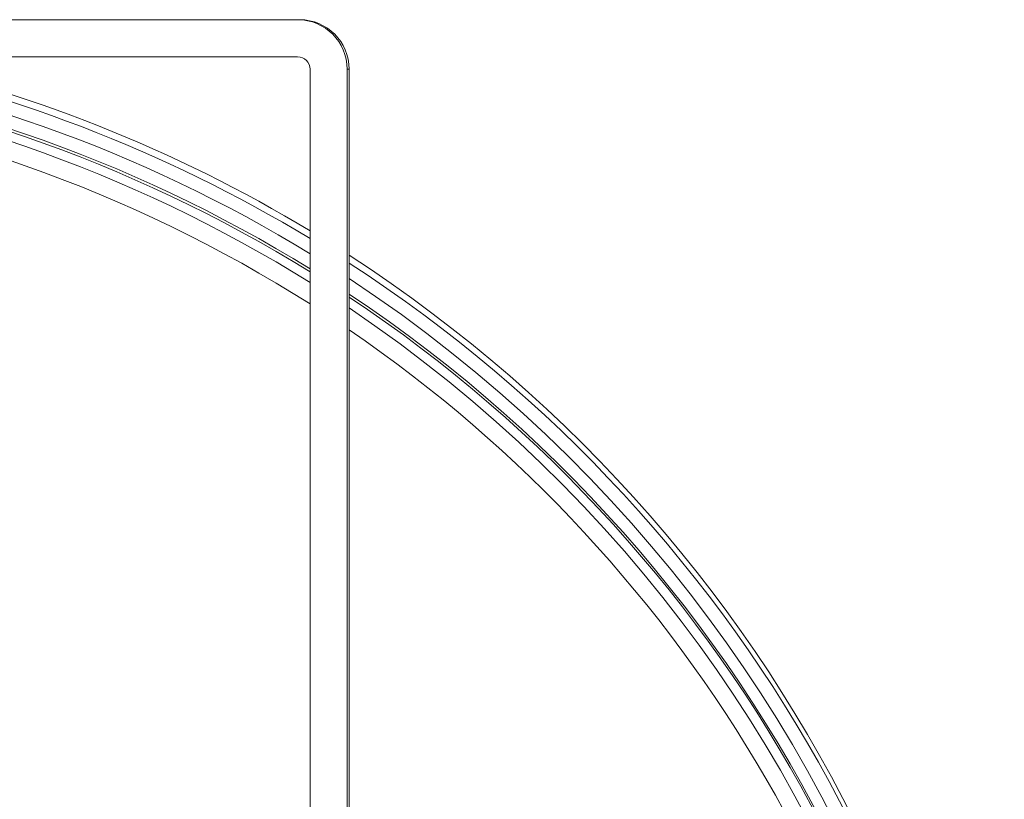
# Model space of a CAD drawing. Header units: millimetres. Extents: x -89 to 255, y -405 to 0.
# Tile 17 of 18: x -8 to 32, y -98 to -67. Entities that reach past the tile are written whole.
import ezdxf

# ---------------------------------------------------------------- set-up
doc = ezdxf.new("R2010")
doc.units = ezdxf.units.MM

msp = doc.modelspace()

# ---------------------------------------------------------------- linework, layer by layer
at = {"color": 7, "linetype": 'Continuous', "lineweight": 15}
for p, q in [((3.649, -66.908), (-56.431, -66.908)), ((-56.431, -68.408), (3.568, -68.408)), ((4.068, -68.908), (4.068, -110.908)), ((5.568, -68.908), (5.649, -68.908)), ((5.568, -110.908), (5.568, -68.908)), ((5.649, -110.908), (5.649, -68.908))]:
    msp.add_line(p, q, dxfattribs=at)
for centre, radius, start, end in [((3.568, -68.908), 2, 359.9995, 89.9995), ((3.649, -68.908), 2, 359.9995, 89.9995), ((-25.96, -125.434), 58.065, 58.85887, 79.14744), ((-25.93, -125.146), 58.067, 58.89528, 77.71729), ((3.568, -68.908), 0.5, 359.9995, 89.9995), ((-25.968, -125.491), 57.07, 58.2439, 83.8875), ((-25.979, -125.602), 57.069, 58.2297, 83.8756), ((-25.824, -125.022), 57.906, 353.90886, 57.07629), ((-25.866, -125.32), 57.918, 0.03516, 57.03472), ((-25.917, -125.287), 57.969, 124.11652, 0.00244), ((-25.864, -125.367), 56.909, 353.9099, 56.3758), ((-25.882, -125.484), 56.916, 0.0336, 56.3591), ((-25.936, -125.453), 56.971, 124.7762, 0.0027)]:
    msp.add_arc(centre, radius, start, end, dxfattribs=at)
at = {"color": 8, "linetype": 'Continuous', "lineweight": 15}
for centre, radius, start, end in [((-25.964, -125.464), 57.568, 58.55476, 82.34808), ((-25.982, -125.626), 56.724, 58.0108, 83.8356), ((-25.987, -125.673), 56.036, 57.5639, 83.7544), ((-25.985, -125.326), 57.464, 179.98611, 56.59915), ((-26.001, -125.49), 56.622, 179.9855, 56.0154), ((-25.853, -125.534), 55.845, 313.407, 55.6606)]:
    msp.add_arc(centre, radius, start, end, dxfattribs=at)

doc.saveas('drawing.dxf')
